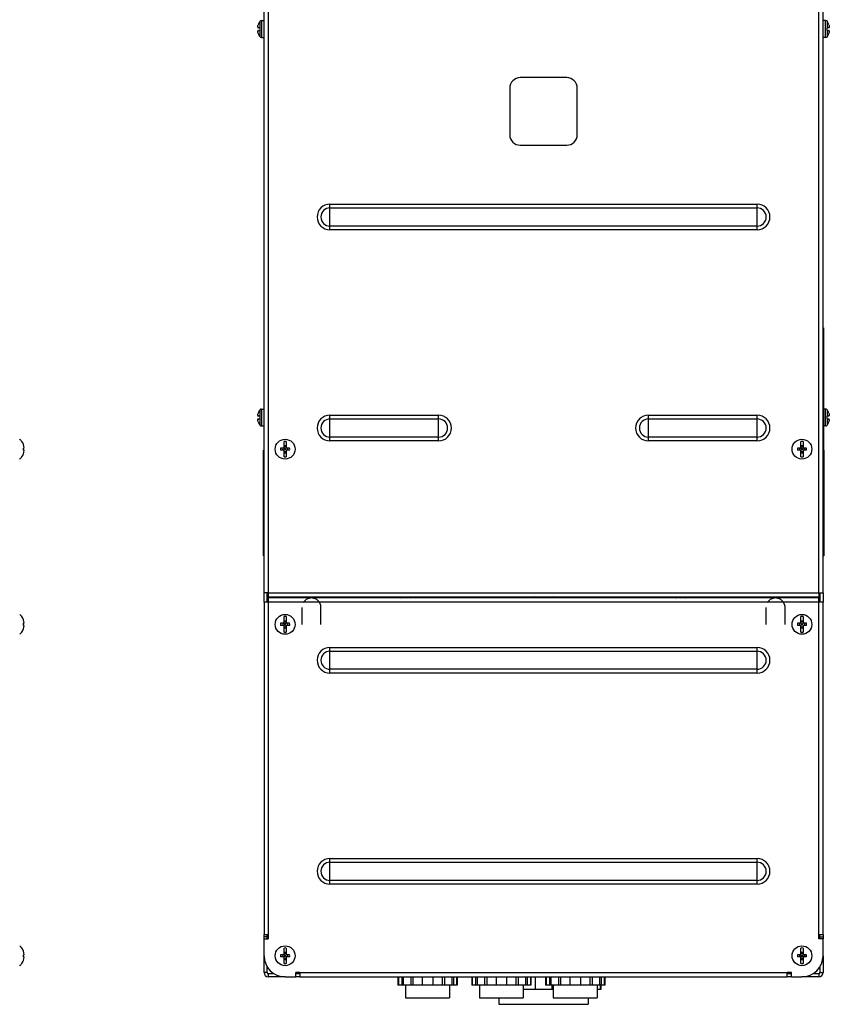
# Model space of a CAD drawing. Header units: millimetres. Extents: x 0 to 1800, y 0 to 1800.
# Tile 7 of 37: x 389 to 773, y 420 to 887. Entities that reach past the tile are written whole.
import ezdxf

# ---------------------------------------------------------------- set-up
doc = ezdxf.new("R2010")
doc.units = ezdxf.units.MM
doc.header["$LTSCALE"] = 117.333333
doc.linetypes.add('DOT', pattern=[0.2, 0.1, -0.1])
doc.linetypes.add('HIDDEN', pattern=[0.2, 0.1, -0.1])
doc.layers.add('00_COMPONENTS', color=7, linetype='CONTINUOUS')
doc.layers.add('DEFAULT_2', color=8, linetype='HIDDEN')

msp = doc.modelspace()

# ---------------------------------------------------------------- linework, layer by layer
at = {"layer": '00_COMPONENTS', "color": 3, "linetype": 'CONTINUOUS'}
for p, q in [((504.78, 615.16), (504.78, 1310.16)), ((769.78, 615.16), (769.78, 1310.16)), ((506.78, 615.16), (504.78, 615.16)), ((506.28, 610.66), (506.28, 615.16)), ((506.78, 615.16), (506.78, 613.16)), ((506.78, 613.16), (767.78, 613.16)), ((512.78, 613.16), (512.78, 612.66)), ((761.78, 613.16), (761.78, 612.66)), ((767.78, 615.16), (769.78, 615.16)), ((767.78, 615.16), (767.78, 613.16)), ((768.28, 615.16), (768.28, 610.66)), ((506.28, 451.16), (506.28, 453.16)), ((768.28, 451.16), (768.28, 453.16)), ((506.28, 435.16), (506.28, 437.91)), ((509.53, 434.66), (506.78, 434.66)), ((521.78, 434.66), (519.78, 434.66)), ((754.78, 434.66), (752.78, 434.66)), ((767.78, 434.66), (765.04, 434.66)), ((768.28, 437.91), (768.28, 435.16))]:
    msp.add_line(p, q, dxfattribs=at)
at = {"layer": '00_COMPONENTS', "color": 9, "linetype": 'CONTINUOUS'}
for p, q in [((506.78, 1167.66), (506.78, 615.16)), ((767.78, 615.16), (767.78, 1167.66)), ((501.92, 883.27), (501.99, 883.27)), ((502.74, 885.71), (502.74, 882.76)), ((503.57, 886.16), (503.57, 878.16)), ((770.99, 878.16), (770.99, 886.16)), ((771.83, 882.76), (771.83, 885.71)), ((772.58, 883.27), (772.65, 883.27)), ((501.99, 881.05), (501.92, 881.05)), ((502.74, 881.56), (502.74, 878.62)), ((771.83, 878.62), (771.83, 881.56)), ((772.65, 881.05), (772.58, 881.05)), ((536.03, 787.08), (536.03, 799.24)), ((536.03, 799.24), (738.53, 799.24)), ((738.53, 787.08), (738.53, 799.24)), ((536.03, 797.46), (738.53, 797.46)), ((738.53, 788.86), (536.03, 788.86)), ((738.53, 787.08), (536.03, 787.08)), ((769.98, 738.66), (769.78, 738.66)), ((502.74, 701.71), (502.74, 698.76)), ((503.57, 702.16), (503.57, 694.16)), ((770.99, 694.16), (770.99, 702.16)), ((771.83, 698.76), (771.83, 701.71)), ((501.92, 699.27), (501.99, 699.27)), ((501.99, 697.05), (501.92, 697.05)), ((502.74, 697.56), (502.74, 694.62)), ((536.03, 687.08), (536.03, 699.24)), ((536.03, 699.24), (587.53, 699.24)), ((536.03, 697.46), (587.53, 697.46)), ((587.53, 687.08), (587.53, 699.24)), ((687.03, 687.08), (687.03, 699.24)), ((687.03, 699.24), (738.53, 699.24)), ((687.03, 697.46), (738.53, 697.46)), ((738.53, 687.08), (738.53, 699.24)), ((771.83, 694.62), (771.83, 697.56)), ((772.58, 699.27), (772.65, 699.27)), ((772.65, 697.05), (772.58, 697.05)), ((587.53, 688.86), (536.03, 688.86)), ((587.53, 687.08), (536.03, 687.08)), ((738.53, 688.86), (687.03, 688.86)), ((738.53, 687.08), (687.03, 687.08)), ((504.48, 680.66), (504.78, 680.66)), ((770.08, 680.66), (769.98, 680.66)), ((504.48, 634.66), (504.78, 634.66)), ((770.08, 634.66), (769.78, 634.66)), ((506.78, 615.16), (767.78, 615.16)), ((506.78, 612.66), (506.78, 613.16)), ((767.78, 613.16), (767.78, 612.66)), ((506.78, 610.66), (506.78, 453.16)), ((767.78, 610.66), (506.78, 610.66)), ((767.78, 453.16), (767.78, 610.66)), ((536.03, 577.08), (536.03, 589.24)), ((536.03, 589.24), (738.53, 589.24)), ((738.53, 577.08), (738.53, 589.24)), ((536.03, 587.46), (738.53, 587.46)), ((738.53, 578.86), (536.03, 578.86)), ((738.53, 577.08), (536.03, 577.08)), ((536.03, 477.08), (536.03, 489.24)), ((536.03, 489.24), (738.53, 489.24)), ((536.03, 487.46), (738.53, 487.46)), ((738.53, 477.08), (738.53, 489.24)), ((738.53, 478.86), (536.03, 478.86)), ((738.53, 477.08), (536.03, 477.08)), ((506.72, 453.16), (506.72, 451.16)), ((767.84, 451.16), (767.84, 453.16)), ((506.28, 435.16), (504.78, 435.16)), ((506.78, 434.66), (506.78, 433.16)), ((521.78, 435.16), (752.78, 435.16)), ((767.78, 434.66), (767.78, 433.16)), ((768.28, 435.16), (769.78, 435.16))]:
    msp.add_line(p, q, dxfattribs=at)
at = {"layer": '00_COMPONENTS', "color": 7, "linetype": 'CONTINUOUS'}
for p, q in [((501.84, 883.18), (502, 883.18)), ((502, 884.16), (501.92, 883.86)), ((502.78, 882.76), (501.92, 882.76)), ((502.78, 882.76), (502.78, 881.56)), ((503.57, 886.16), (504.78, 886.16)), ((770.99, 886.16), (769.78, 886.16)), ((771.78, 881.56), (771.78, 882.76)), ((772.64, 882.76), (771.78, 882.76)), ((772.57, 884.16), (772.65, 883.86)), ((772.73, 883.18), (772.57, 883.18)), ((501.84, 881.14), (502, 881.14)), ((501.92, 881.56), (502.78, 881.56)), ((502, 880.16), (501.92, 880.46)), ((503.57, 878.16), (504.78, 878.16)), ((770.99, 878.16), (769.78, 878.16)), ((771.78, 881.56), (772.64, 881.56)), ((772.73, 881.14), (772.57, 881.14)), ((772.57, 880.16), (772.65, 880.46)), ((648.28, 859.16), (626.28, 859.16)), ((621.28, 854.16), (621.28, 832.16)), ((653.28, 832.16), (653.28, 854.16)), ((626.28, 827.16), (648.28, 827.16)), ((769.98, 740.66), (769.78, 740.66)), ((769.98, 740.66), (769.98, 632.66)), ((502, 700.16), (501.92, 699.86)), ((503.57, 702.16), (504.78, 702.16)), ((770.99, 702.16), (769.98, 702.16)), ((772.57, 700.16), (772.65, 699.86)), ((501.84, 699.18), (502, 699.18)), ((501.84, 697.14), (502, 697.14)), ((502.78, 698.76), (501.92, 698.76)), ((501.92, 697.56), (502.78, 697.56)), ((502, 696.16), (501.92, 696.46)), ((502.78, 698.76), (502.78, 697.56)), ((772.64, 698.76), (771.78, 698.76)), ((771.78, 697.56), (771.78, 698.76)), ((771.78, 697.56), (772.64, 697.56)), ((772.73, 699.18), (772.57, 699.18)), ((772.73, 697.14), (772.57, 697.14)), ((772.57, 696.16), (772.65, 696.46)), ((503.57, 694.16), (504.78, 694.16)), ((770.99, 694.16), (769.98, 694.16)), ((389.91, 686.86), (389.91, 686.83)), ((514.28, 683.66), (514.28, 686.83)), ((515.28, 686.83), (515.28, 683.66)), ((759.28, 683.66), (759.28, 686.83)), ((760.28, 686.83), (760.28, 683.66)), ((391.12, 683.66), (390.75, 683.66)), ((391.12, 682.66), (390.75, 682.66)), ((504.48, 632.66), (504.48, 682.66)), ((504.48, 682.66), (504.78, 682.66)), ((514.28, 683.66), (512.64, 683.66)), ((514.28, 682.66), (512.64, 682.66)), ((513.64, 683.66), (513.64, 682.66)), ((514.28, 684.88), (515.28, 684.88)), ((514.28, 684.31), (515.28, 684.31)), ((515.28, 682.66), (514.28, 683.66)), ((514.28, 682.66), (515.28, 683.66)), ((514.28, 679.5), (514.28, 682.66)), ((514.28, 682.02), (515.28, 682.02)), ((514.28, 681.44), (515.28, 681.44)), ((516.92, 683.66), (515.28, 683.66)), ((515.28, 682.66), (515.28, 679.5)), ((516.92, 682.66), (515.28, 682.66)), ((515.93, 683.66), (515.93, 682.66)), ((759.28, 683.66), (757.64, 683.66)), ((759.28, 682.66), (757.64, 682.66)), ((758.64, 683.66), (758.64, 682.66)), ((759.28, 684.88), (760.28, 684.88)), ((759.28, 684.31), (760.28, 684.31)), ((760.28, 682.66), (759.28, 683.66)), ((759.28, 682.66), (760.28, 683.66)), ((759.28, 679.5), (759.28, 682.66)), ((759.28, 682.02), (760.28, 682.02)), ((759.28, 681.44), (760.28, 681.44)), ((761.92, 683.66), (760.28, 683.66)), ((761.92, 682.66), (760.28, 682.66)), ((760.28, 682.66), (760.28, 679.5)), ((760.93, 683.66), (760.93, 682.66)), ((770.08, 682.66), (769.98, 682.66)), ((770.08, 682.66), (770.08, 632.66)), ((389.91, 679.5), (389.91, 679.46)), ((504.48, 632.66), (504.78, 632.66)), ((770.08, 632.66), (769.78, 632.66)), ((506.78, 612.66), (506.78, 610.66)), ((767.78, 612.66), (506.78, 612.66)), ((767.78, 610.66), (767.78, 612.66)), ((504.78, 610.66), (504.78, 453.16)), ((506.78, 610.66), (504.78, 610.66)), ((769.78, 610.66), (767.78, 610.66)), ((769.78, 453.16), (769.78, 610.66)), ((389.91, 603.86), (389.91, 603.83)), ((514.28, 600.66), (514.28, 603.83)), ((514.28, 601.88), (515.28, 601.88)), ((515.28, 603.83), (515.28, 600.66)), ((759.28, 600.66), (759.28, 603.83)), ((759.28, 601.88), (760.28, 601.88)), ((760.28, 603.83), (760.28, 600.66)), ((391.12, 600.66), (390.75, 600.66)), ((391.12, 599.66), (390.75, 599.66)), ((514.28, 600.66), (512.64, 600.66)), ((514.28, 599.66), (512.64, 599.66)), ((513.64, 600.66), (513.64, 599.66)), ((514.28, 601.31), (515.28, 601.31)), ((515.28, 599.66), (514.28, 600.66)), ((514.28, 599.66), (515.28, 600.66)), ((514.28, 596.5), (514.28, 599.66)), ((514.28, 599.02), (515.28, 599.02)), ((514.28, 598.44), (515.28, 598.44)), ((516.92, 600.66), (515.28, 600.66)), ((515.28, 599.66), (515.28, 596.5)), ((516.92, 599.66), (515.28, 599.66)), ((515.93, 600.66), (515.93, 599.66)), ((759.28, 600.66), (757.64, 600.66)), ((759.28, 599.66), (757.64, 599.66)), ((758.64, 600.66), (758.64, 599.66)), ((759.28, 601.31), (760.28, 601.31)), ((759.28, 600.66), (760.28, 599.66)), ((759.28, 599.66), (760.28, 600.66)), ((759.28, 596.5), (759.28, 599.66)), ((759.28, 599.02), (760.28, 599.02)), ((759.28, 598.44), (760.28, 598.44)), ((761.92, 600.66), (760.28, 600.66)), ((761.92, 599.66), (760.28, 599.66)), ((760.28, 599.66), (760.28, 596.5)), ((760.93, 600.66), (760.93, 599.66)), ((389.91, 596.5), (389.91, 596.46)), ((504.78, 453.16), (506.78, 453.16)), ((506.78, 451.16), (506.78, 453.16)), ((767.78, 453.16), (769.78, 453.16)), ((767.78, 453.16), (767.78, 451.16)), ((504.78, 451.16), (506.78, 451.16)), ((504.78, 443.16), (504.78, 451.16)), ((769.78, 451.16), (767.78, 451.16)), ((769.78, 443.16), (769.78, 451.16)), ((389.91, 446.86), (389.91, 446.83)), ((391.12, 443.66), (390.75, 443.66)), ((514.28, 443.66), (512.64, 443.66)), ((513.64, 443.66), (513.64, 442.66)), ((514.28, 443.66), (514.28, 446.83)), ((514.28, 444.88), (515.28, 444.88)), ((514.28, 444.31), (515.28, 444.31)), ((515.28, 442.66), (514.28, 443.66)), ((514.28, 442.66), (515.28, 443.66)), ((515.28, 446.83), (515.28, 443.66)), ((516.92, 443.66), (515.28, 443.66)), ((515.93, 443.66), (515.93, 442.66)), ((759.28, 443.66), (757.64, 443.66)), ((758.64, 443.66), (758.64, 442.66)), ((759.28, 443.66), (759.28, 446.83)), ((759.28, 444.88), (760.28, 444.88)), ((759.28, 444.31), (760.28, 444.31)), ((759.28, 443.66), (760.28, 442.66)), ((759.28, 442.66), (760.28, 443.66)), ((760.28, 446.83), (760.28, 443.66)), ((761.92, 443.66), (760.28, 443.66)), ((760.93, 443.66), (760.93, 442.66)), ((389.91, 439.5), (389.91, 439.46)), ((391.12, 442.66), (390.75, 442.66)), ((514.28, 442.66), (512.64, 442.66)), ((514.28, 439.5), (514.28, 442.66)), ((514.28, 442.02), (515.28, 442.02)), ((514.28, 441.44), (515.28, 441.44)), ((516.92, 442.66), (515.28, 442.66)), ((515.28, 442.66), (515.28, 439.5)), ((759.28, 442.66), (757.64, 442.66)), ((759.28, 439.5), (759.28, 442.66)), ((759.28, 442.02), (760.28, 442.02)), ((759.28, 441.44), (760.28, 441.44)), ((761.92, 442.66), (760.28, 442.66)), ((760.28, 442.66), (760.28, 439.5)), ((521.78, 435.16), (519.78, 435.16)), ((519.78, 433.16), (519.78, 435.16)), ((521.78, 435.16), (521.78, 433.16)), ((754.78, 435.16), (752.78, 435.16)), ((752.78, 433.16), (752.78, 435.16)), ((754.78, 433.16), (754.78, 435.16)), ((514.78, 433.16), (519.78, 433.16)), ((521.78, 433.16), (752.78, 433.16)), ((754.78, 433.16), (759.78, 433.16))]:
    msp.add_line(p, q, dxfattribs=at)
at = {"layer": '00_COMPONENTS', "color": 7, "linetype": 'CONTINUOUS', "true_color": 0x474747}
for p, q in [((504.78, 610.66), (504.78, 615.16)), ((769.78, 615.16), (769.78, 610.66)), ((504.78, 451.16), (504.78, 453.16)), ((769.78, 453.16), (769.78, 451.16)), ((506.28, 452.16), (504.78, 452.16)), ((768.28, 452.16), (769.78, 452.16)), ((504.78, 435.16), (504.78, 443.16)), ((769.78, 443.16), (769.78, 435.16)), ((514.78, 433.16), (506.78, 433.16)), ((521.78, 433.16), (519.78, 433.16)), ((754.78, 433.16), (752.78, 433.16)), ((767.78, 433.16), (759.78, 433.16))]:
    msp.add_line(p, q, dxfattribs=at)
at = {"layer": '00_COMPONENTS', "color": 7, "linetype": 'CONTINUOUS', "true_color": 0xd1e6ff}
for p, q in [((632.94, 613.16), (632.08, 612.66)), ((642.49, 612.66), (641.62, 613.16))]:
    msp.add_line(p, q, dxfattribs=at)
at = {"layer": '00_COMPONENTS', "color": 7, "linetype": 'CONTINUOUS', "true_color": 0xa8a8a8}
for p, q in [((568.28, 433.16), (568.28, 429.16)), ((596.28, 429.16), (568.28, 429.16)), ((568.51, 433.16), (568.51, 429.16)), ((570.04, 433.16), (570.04, 429.16)), ((570.78, 433.16), (570.78, 429.16)), ((571.88, 429.16), (571.88, 423.26)), ((574.31, 433.16), (574.31, 429.16)), ((575.39, 433.16), (575.39, 429.16)), ((579.78, 433.16), (579.78, 429.16)), ((584.78, 433.16), (584.78, 429.16)), ((589.18, 433.16), (589.18, 429.16)), ((590.26, 433.16), (590.26, 429.16)), ((592.68, 429.16), (592.68, 423.26)), ((593.79, 433.16), (593.79, 429.16)), ((594.53, 433.16), (594.53, 429.16)), ((596.06, 433.16), (596.06, 429.16)), ((596.28, 433.16), (596.28, 429.16)), ((603.28, 433.16), (603.28, 429.16)), ((631.28, 429.16), (603.28, 429.16)), ((603.51, 433.16), (603.51, 429.16)), ((605.04, 433.16), (605.04, 429.16)), ((605.78, 433.16), (605.78, 429.16)), ((606.88, 429.16), (606.88, 423.26)), ((609.31, 433.16), (609.31, 429.16)), ((610.39, 433.16), (610.39, 429.16)), ((614.78, 433.16), (614.78, 429.16)), ((619.78, 433.16), (619.78, 429.16)), ((624.18, 433.16), (624.18, 429.16)), ((625.26, 433.16), (625.26, 429.16)), ((627.68, 429.16), (627.68, 423.26)), ((628.79, 433.16), (628.79, 429.16)), ((629.53, 433.16), (629.53, 429.16)), ((631.06, 433.16), (631.06, 429.16)), ((631.28, 433.16), (631.28, 429.16)), ((633.28, 433.16), (633.28, 427.16)), ((638.28, 433.16), (638.28, 429.16)), ((666.28, 429.16), (638.28, 429.16)), ((638.51, 433.16), (638.51, 429.16)), ((640.04, 433.16), (640.04, 429.16)), ((640.78, 433.16), (640.78, 429.16)), ((641.28, 429.16), (641.28, 427.16)), ((641.88, 429.16), (641.88, 423.26)), ((644.31, 433.16), (644.31, 429.16)), ((645.39, 433.16), (645.39, 429.16)), ((649.78, 433.16), (649.78, 429.16)), ((654.78, 433.16), (654.78, 429.16)), ((659.18, 433.16), (659.18, 429.16)), ((660.26, 433.16), (660.26, 429.16)), ((662.68, 429.16), (662.68, 423.26)), ((663.79, 433.16), (663.79, 429.16)), ((664.19, 429.16), (664.19, 427.16)), ((664.48, 429.16), (664.48, 427.16)), ((664.53, 433.16), (664.53, 429.16)), ((666.06, 433.16), (666.06, 429.16)), ((666.28, 433.16), (666.28, 429.16)), ((641.88, 427.16), (627.68, 427.16)), ((664.48, 427.16), (662.68, 427.16)), ((571.88, 423.26), (592.68, 423.26)), ((606.88, 423.26), (627.68, 423.26)), ((616.08, 423.26), (616.08, 420.16)), ((616.08, 420.16), (658.48, 420.16)), ((641.88, 423.26), (662.68, 423.26)), ((658.48, 423.26), (658.48, 420.16))]:
    msp.add_line(p, q, dxfattribs=at)
at = {"layer": '00_COMPONENTS', "color": 7, "linetype": 'CONTINUOUS'}
for centre in [(514.78, 683.16), (759.78, 683.16), (514.78, 600.16), (759.78, 600.16), (514.78, 443.16), (759.78, 443.16)]:
    msp.add_circle(centre, 4.7, dxfattribs=at)
for centre, radius, start, end in [((501.84, 883.2), 0.0157, 263.8707, 269.8982), ((506.34, 882.66), 4.58, 164.822, 165.453), ((508.18, 882.16), 6.5, 146.9443, 162.0798), ((503.57, 885.16), 1, 90, 146.9443), ((770.99, 885.16), 1, 33.0557, 90), ((766.38, 882.16), 6.5, 17.9202, 33.0557), ((768.23, 882.66), 4.58, 14.5462, 15.1779), ((772.73, 883.2), 0.0157, 270.2864, 276.0899), ((501.84, 881.13), 0.0157, 90.2864, 96.0899), ((506.34, 881.66), 4.58, 194.5462, 195.1779), ((508.18, 882.16), 6.5, 197.9202, 213.0557), ((503.57, 879.16), 1, 213.0557, 270), ((770.99, 879.16), 1, 270, 326.9443), ((766.38, 882.16), 6.5, 326.9443, 342.0798), ((768.23, 881.66), 4.58, 344.822, 345.453), ((772.73, 881.13), 0.0157, 83.8707, 89.8982), ((626.28, 854.16), 5, 90, 180), ((648.28, 854.16), 5, 0, 90), ((626.28, 832.16), 5, 180, 270), ((648.28, 832.16), 5, 270, 360), ((506.34, 698.66), 4.58, 164.822, 165.453), ((508.18, 698.16), 6.5, 146.9443, 162.0798), ((503.57, 701.16), 1, 90, 146.9443), ((770.99, 701.16), 1, 33.0557, 90), ((766.38, 698.16), 6.5, 17.9202, 33.0557), ((768.23, 698.66), 4.58, 14.5462, 15.1779), ((501.84, 699.2), 0.0157, 263.8707, 269.8982), ((501.84, 697.13), 0.0157, 90.2864, 96.0899), ((506.34, 697.66), 4.58, 194.5462, 195.1779), ((508.18, 698.16), 6.5, 197.9202, 213.0557), ((766.38, 698.16), 6.5, 326.9443, 342.0798), ((768.23, 697.66), 4.58, 344.822, 345.453), ((772.73, 699.2), 0.0157, 270.2864, 276.0899), ((772.73, 697.13), 0.0157, 83.8707, 89.8982), ((503.57, 695.16), 1, 213.0557, 270), ((770.99, 695.16), 1, 270, 326.9443), ((385.06, 683.16), 6.1, 37.337, 50.3981), ((385.06, 683.16), 6.08, 4.7176, 37.0827), ((514.78, 683.16), 3.7, 82.2329, 97.7671), ((759.78, 683.16), 3.7, 82.2329, 97.7671), ((385.06, 683.16), 6.08, 322.9173, 355.2824), ((383.98, 683.16), 6.79, 355.774, 4.226), ((526.2, 683.16), 13.57, 177.888, 182.112), ((503.37, 683.16), 13.57, 357.888, 2.112), ((771.2, 683.16), 13.57, 177.888, 182.112), ((748.37, 683.16), 13.57, 357.888, 2.112), ((385.06, 683.16), 6.1, 309.6019, 322.663), ((514.78, 683.16), 3.7, 262.2329, 277.7671), ((759.78, 683.16), 3.7, 262.2329, 277.7671), ((572.28, 615.66), 4, 218.6968, 228.5915), ((572.28, 615.66), 3.5, 225.5877, 239.0259), ((572.28, 615.66), 3.5, 300.9741, 314.4123), ((572.28, 615.66), 4, 311.4085, 321.3032), ((702.28, 615.66), 4, 218.6968, 228.5915), ((702.28, 615.66), 3.5, 225.5877, 239.0259), ((702.28, 615.66), 3.5, 300.9741, 314.4123), ((702.28, 615.66), 4, 311.4085, 321.3032), ((385.06, 600.16), 6.1, 37.337, 50.3981), ((385.06, 600.16), 6.08, 4.7176, 37.0827), ((514.78, 600.16), 3.7, 82.2329, 97.7671), ((759.78, 600.16), 3.7, 82.2329, 97.7671), ((385.06, 600.16), 6.08, 322.9173, 355.2824), ((383.98, 600.16), 6.79, 355.774, 4.226), ((526.2, 600.16), 13.57, 177.888, 182.112), ((503.37, 600.16), 13.57, 357.888, 2.112), ((771.2, 600.16), 13.57, 177.888, 182.112), ((748.37, 600.16), 13.57, 357.888, 2.112), ((385.06, 600.16), 6.1, 309.6019, 322.663), ((514.78, 600.16), 3.7, 262.2329, 277.7671), ((759.78, 600.16), 3.7, 262.2329, 277.7671), ((385.06, 443.16), 6.1, 37.337, 50.3981), ((385.06, 443.16), 6.08, 4.7176, 37.0827), ((383.98, 443.16), 6.79, 355.774, 4.226), ((514.78, 443.16), 10, 180, 270), ((526.2, 443.16), 13.57, 177.888, 182.112), ((514.78, 443.16), 3.7, 82.2329, 97.7671), ((503.37, 443.16), 13.57, 357.888, 2.112), ((771.2, 443.16), 13.57, 177.888, 182.112), ((759.78, 443.16), 3.7, 82.2329, 97.7671), ((759.78, 443.16), 10, 270, 360), ((748.37, 443.16), 13.57, 357.888, 2.112), ((385.06, 443.16), 6.1, 309.6019, 322.663), ((385.06, 443.16), 6.08, 322.9173, 355.2824), ((514.78, 443.16), 3.7, 262.2329, 277.7671), ((759.78, 443.16), 3.7, 262.2329, 277.7671)]:
    msp.add_arc(centre, radius, start, end, dxfattribs=at)
at = {"layer": '00_COMPONENTS', "color": 9, "linetype": 'CONTINUOUS'}
for centre, radius, start, end in [((536.03, 793.16), 6.08, 90, 270), ((738.53, 793.16), 6.08, 270, 90), ((536.03, 793.16), 4.3, 90, 270), ((738.53, 793.16), 4.3, 270, 90), ((536.03, 693.16), 6.08, 90, 270), ((536.03, 693.16), 4.3, 90, 270), ((587.53, 693.16), 6.08, 270, 90), ((587.53, 693.16), 4.3, 270, 90), ((687.03, 693.16), 6.08, 90, 270), ((687.03, 693.16), 4.3, 90, 270), ((738.53, 693.16), 6.08, 270, 90), ((738.53, 693.16), 4.3, 270, 90), ((572.28, 615.66), 2.95, 237.8065, 302.1935), ((702.28, 615.66), 2.95, 237.8065, 302.1935), ((536.03, 583.16), 6.08, 90, 270), ((738.53, 583.16), 6.08, 270, 90), ((536.03, 583.16), 4.3, 90, 270), ((738.53, 583.16), 4.3, 270, 90), ((536.03, 483.16), 6.08, 90, 270), ((536.03, 483.16), 4.3, 90, 270), ((738.53, 483.16), 6.08, 270, 90), ((738.53, 483.16), 4.3, 270, 90)]:
    msp.add_arc(centre, radius, start, end, dxfattribs=at)
at = {"layer": '00_COMPONENTS', "color": 3, "linetype": 'CONTINUOUS'}
for centre, radius, start, end in [((527.28, 608.16), 7.5, 138.129, 143.0849), ((527.28, 608.16), 7.5, 36.9151, 41.871), ((747.28, 608.16), 7.5, 138.129, 143.0849), ((747.28, 608.16), 7.5, 36.9151, 41.871), ((506.78, 435.16), 0.5, 180, 270), ((767.78, 435.16), 0.5, 270, 360)]:
    msp.add_arc(centre, radius, start, end, dxfattribs=at)
at = {"layer": '00_COMPONENTS', "color": 7, "linetype": 'CONTINUOUS', "true_color": 0xd1e6ff}
for radius, start, end in [(9.11, 146.7245, 150.4119), (6.5, 129.6928, 136.173), (6.5, 43.827, 50.3072), (9.11, 29.5881, 33.2755)]:
    msp.add_arc((637.28, 608.16), radius, start, end, dxfattribs=at)
at = {"layer": '00_COMPONENTS', "color": 7, "linetype": 'CONTINUOUS', "true_color": 0x474747}
for centre, start, end in [((506.78, 435.16), 180, 270), ((767.78, 435.16), 270, 360)]:
    msp.add_arc(centre, 2, start, end, dxfattribs=at)
at = {"layer": '00_COMPONENTS', "color": 7, "linetype": 'CONTINUOUS'}
for points, knots in [([(501.84, 883.18), (501.83, 883.18), (501.82, 883.19), (501.82, 883.21), (501.81, 883.24), (501.81, 883.3), (501.82, 883.37), (501.83, 883.47), (501.86, 883.62), (501.88, 883.73), (501.9, 883.81)], [0, 0, 0, 0, 0.032144, 0.057541, 0.090815, 0.181673, 0.30338, 0.451841, 0.621586, 1, 1, 1, 1]), ([(501.92, 883.27), (501.9, 883.25), (501.89, 883.22), (501.86, 883.19), (501.84, 883.18), (501.84, 883.18)], [0, 0, 0, 0, 0.658106, 0.864917, 1, 1, 1, 1]), ([(501.96, 883.31), (501.95, 883.31), (501.93, 883.3), (501.92, 883.28), (501.92, 883.27)], [0, 0, 0, 0, 0.37844, 1, 1, 1, 1]), ([(501.92, 882.76), (501.93, 882.79), (501.96, 882.85), (501.99, 882.99), (502, 883.1), (502, 883.18)], [0, 0, 0, 0, 0.203495, 0.462495, 1, 1, 1, 1]), ([(502, 883.18), (502, 883.2), (502, 883.23), (501.99, 883.28), (501.97, 883.31), (501.96, 883.31)], [0, 0, 0, 0, 0.389068, 0.687521, 1, 1, 1, 1]), ([(772.61, 883.31), (772.59, 883.31), (772.58, 883.28), (772.57, 883.23), (772.57, 883.2), (772.57, 883.18)], [0, 0, 0, 0, 0.312484, 0.610937, 1, 1, 1, 1]), ([(772.57, 883.18), (772.57, 883.1), (772.58, 882.99), (772.61, 882.85), (772.63, 882.79), (772.64, 882.76)], [0, 0, 0, 0, 0.537506, 0.796506, 1, 1, 1, 1]), ([(772.65, 883.27), (772.64, 883.28), (772.63, 883.3), (772.62, 883.31), (772.61, 883.31)], [0, 0, 0, 0, 0.621562, 1, 1, 1, 1]), ([(772.73, 883.18), (772.72, 883.18), (772.71, 883.19), (772.68, 883.22), (772.66, 883.25), (772.65, 883.27)], [0, 0, 0, 0, 0.134946, 0.341684, 1, 1, 1, 1]), ([(772.66, 883.81), (772.68, 883.73), (772.71, 883.62), (772.74, 883.47), (772.75, 883.37), (772.76, 883.3), (772.76, 883.24), (772.75, 883.21), (772.75, 883.19), (772.74, 883.18), (772.73, 883.18)], [0, 0, 0, 0, 0.378452, 0.548197, 0.696654, 0.818355, 0.909203, 0.942473, 0.967863, 1, 1, 1, 1]), ([(501.9, 880.51), (501.88, 880.59), (501.86, 880.71), (501.83, 880.85), (501.82, 880.95), (501.81, 881.03), (501.81, 881.08), (501.82, 881.11), (501.82, 881.13), (501.83, 881.14), (501.84, 881.14)], [0, 0, 0, 0, 0.378452, 0.548197, 0.696654, 0.818355, 0.909203, 0.942473, 0.967863, 1, 1, 1, 1]), ([(501.84, 881.14), (501.84, 881.14), (501.86, 881.14), (501.89, 881.11), (501.9, 881.08), (501.92, 881.05)], [0, 0, 0, 0, 0.134946, 0.341684, 1, 1, 1, 1]), ([(502, 881.14), (502, 881.22), (501.99, 881.33), (501.96, 881.47), (501.93, 881.54), (501.92, 881.56)], [0, 0, 0, 0, 0.537507, 0.796507, 1, 1, 1, 1]), ([(501.92, 881.05), (501.92, 881.04), (501.93, 881.02), (501.95, 881.01), (501.96, 881.01)], [0, 0, 0, 0, 0.621563, 1, 1, 1, 1]), ([(501.96, 881.01), (501.97, 881.01), (501.99, 881.05), (502, 881.09), (502, 881.12), (502, 881.14)], [0, 0, 0, 0, 0.312482, 0.610935, 1, 1, 1, 1]), ([(772.64, 881.56), (772.63, 881.54), (772.61, 881.47), (772.58, 881.33), (772.57, 881.22), (772.57, 881.14)], [0, 0, 0, 0, 0.203495, 0.462495, 1, 1, 1, 1]), ([(772.57, 881.14), (772.57, 881.12), (772.57, 881.09), (772.58, 881.05), (772.59, 881.01), (772.61, 881.01)], [0, 0, 0, 0, 0.389068, 0.687521, 1, 1, 1, 1]), ([(772.61, 881.01), (772.62, 881.01), (772.63, 881.02), (772.64, 881.04), (772.65, 881.05)], [0, 0, 0, 0, 0.37844, 1, 1, 1, 1]), ([(772.65, 881.05), (772.66, 881.08), (772.68, 881.11), (772.71, 881.14), (772.72, 881.14), (772.73, 881.14)], [0, 0, 0, 0, 0.658106, 0.864917, 1, 1, 1, 1]), ([(772.73, 881.14), (772.74, 881.14), (772.75, 881.13), (772.75, 881.11), (772.76, 881.08), (772.76, 881.03), (772.75, 880.95), (772.74, 880.85), (772.71, 880.71), (772.68, 880.59), (772.66, 880.51)], [0, 0, 0, 0, 0.032144, 0.057541, 0.090815, 0.181673, 0.30338, 0.451841, 0.621586, 1, 1, 1, 1]), ([(501.84, 699.18), (501.83, 699.18), (501.82, 699.19), (501.82, 699.21), (501.81, 699.24), (501.81, 699.3), (501.82, 699.37), (501.83, 699.47), (501.86, 699.62), (501.88, 699.73), (501.9, 699.81)], [0, 0, 0, 0, 0.032144, 0.057541, 0.090815, 0.181673, 0.30338, 0.451841, 0.621586, 1, 1, 1, 1]), ([(772.66, 699.81), (772.68, 699.73), (772.71, 699.62), (772.74, 699.47), (772.75, 699.37), (772.76, 699.3), (772.76, 699.24), (772.75, 699.21), (772.75, 699.19), (772.74, 699.18), (772.73, 699.18)], [0, 0, 0, 0, 0.378452, 0.548197, 0.696654, 0.818355, 0.909203, 0.942473, 0.967863, 1, 1, 1, 1]), ([(501.9, 696.51), (501.88, 696.59), (501.86, 696.71), (501.83, 696.85), (501.82, 696.95), (501.81, 697.03), (501.81, 697.08), (501.82, 697.11), (501.82, 697.13), (501.83, 697.14), (501.84, 697.14)], [0, 0, 0, 0, 0.378452, 0.548197, 0.696654, 0.818355, 0.909203, 0.942473, 0.967863, 1, 1, 1, 1]), ([(501.92, 699.27), (501.9, 699.25), (501.89, 699.22), (501.86, 699.19), (501.84, 699.18), (501.84, 699.18)], [0, 0, 0, 0, 0.658106, 0.864917, 1, 1, 1, 1]), ([(501.84, 697.14), (501.84, 697.14), (501.86, 697.14), (501.89, 697.11), (501.9, 697.08), (501.92, 697.05)], [0, 0, 0, 0, 0.134946, 0.341684, 1, 1, 1, 1]), ([(501.96, 699.31), (501.95, 699.31), (501.93, 699.3), (501.92, 699.28), (501.92, 699.27)], [0, 0, 0, 0, 0.37844, 1, 1, 1, 1]), ([(501.92, 698.76), (501.93, 698.79), (501.96, 698.85), (501.99, 698.99), (502, 699.1), (502, 699.18)], [0, 0, 0, 0, 0.203495, 0.462495, 1, 1, 1, 1]), ([(502, 697.14), (502, 697.22), (501.99, 697.33), (501.96, 697.47), (501.93, 697.54), (501.92, 697.56)], [0, 0, 0, 0, 0.537507, 0.796507, 1, 1, 1, 1]), ([(501.92, 697.05), (501.92, 697.04), (501.93, 697.02), (501.95, 697.01), (501.96, 697.01)], [0, 0, 0, 0, 0.621563, 1, 1, 1, 1]), ([(502, 699.18), (502, 699.2), (502, 699.23), (501.99, 699.28), (501.97, 699.31), (501.96, 699.31)], [0, 0, 0, 0, 0.389068, 0.687521, 1, 1, 1, 1]), ([(501.96, 697.01), (501.97, 697.01), (501.99, 697.05), (502, 697.09), (502, 697.12), (502, 697.14)], [0, 0, 0, 0, 0.312482, 0.610935, 1, 1, 1, 1]), ([(772.61, 699.31), (772.59, 699.31), (772.58, 699.28), (772.57, 699.23), (772.57, 699.2), (772.57, 699.18)], [0, 0, 0, 0, 0.312484, 0.610937, 1, 1, 1, 1]), ([(772.57, 699.18), (772.57, 699.1), (772.58, 698.99), (772.61, 698.85), (772.63, 698.79), (772.64, 698.76)], [0, 0, 0, 0, 0.537506, 0.796506, 1, 1, 1, 1]), ([(772.64, 697.56), (772.63, 697.54), (772.61, 697.47), (772.58, 697.33), (772.57, 697.22), (772.57, 697.14)], [0, 0, 0, 0, 0.203495, 0.462495, 1, 1, 1, 1]), ([(772.57, 697.14), (772.57, 697.12), (772.57, 697.09), (772.58, 697.05), (772.59, 697.01), (772.61, 697.01)], [0, 0, 0, 0, 0.389068, 0.687521, 1, 1, 1, 1]), ([(772.65, 699.27), (772.64, 699.28), (772.63, 699.3), (772.62, 699.31), (772.61, 699.31)], [0, 0, 0, 0, 0.621562, 1, 1, 1, 1]), ([(772.61, 697.01), (772.62, 697.01), (772.63, 697.02), (772.64, 697.04), (772.65, 697.05)], [0, 0, 0, 0, 0.37844, 1, 1, 1, 1]), ([(772.73, 699.18), (772.72, 699.18), (772.71, 699.19), (772.68, 699.22), (772.66, 699.25), (772.65, 699.27)], [0, 0, 0, 0, 0.134946, 0.341684, 1, 1, 1, 1]), ([(772.65, 697.05), (772.66, 697.08), (772.68, 697.11), (772.71, 697.14), (772.72, 697.14), (772.73, 697.14)], [0, 0, 0, 0, 0.658106, 0.864917, 1, 1, 1, 1]), ([(772.73, 697.14), (772.74, 697.14), (772.75, 697.13), (772.75, 697.11), (772.76, 697.08), (772.76, 697.03), (772.75, 696.95), (772.74, 696.85), (772.71, 696.71), (772.68, 696.59), (772.66, 696.51)], [0, 0, 0, 0, 0.032144, 0.057541, 0.090815, 0.181673, 0.30338, 0.451841, 0.621586, 1, 1, 1, 1])]:
    msp.add_open_spline(points, degree=3, knots=knots, dxfattribs=at)
at = {"layer": 'DEFAULT_2', "color": 8, "linetype": 'DOT'}
for p, q in [((522.78, 600.16), (522.78, 608.16)), ((531.78, 600.16), (531.78, 608.16)), ((742.78, 600.16), (742.78, 608.16)), ((751.78, 600.16), (751.78, 608.16))]:
    msp.add_line(p, q, dxfattribs=at)
for centre in [(527.28, 608.16), (747.28, 608.16)]:
    msp.add_arc(centre, 4.5, 0, 180, dxfattribs=at)

doc.saveas('drawing.dxf')
